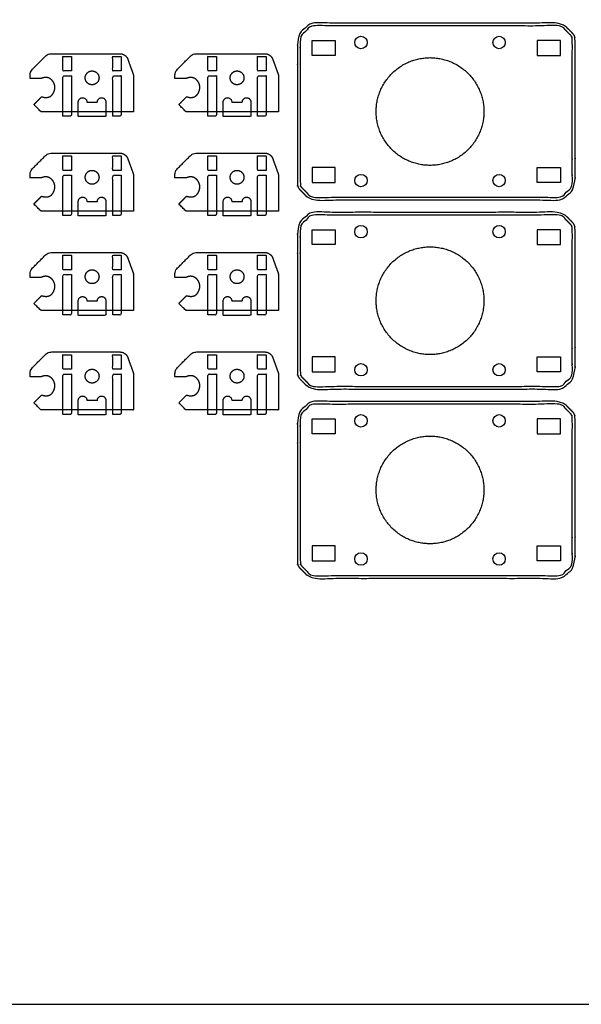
# Model space of a CAD drawing. Header units: millimetres. Extents: x -2435 to 1775, y -250 to 1540.
# Tile 35 of 60: x -1170 to -967, y 135 to 491. Entities that reach past the tile are written whole.
import ezdxf

# ---------------------------------------------------------------- set-up
doc = ezdxf.new("R2010")
doc.units = ezdxf.units.MM
doc.header["$MEASUREMENT"] = 0
doc.layers.add('Work layer', color=254, linetype='Continuous', true_color=0xdddddd)

msp = doc.modelspace()

# ---------------------------------------------------------------- linework, layer by layer
at = {"layer": 'Work layer'}
for points in [[(-1338.91, 134.911), (-393.992, 134.911), (-393.992, 914.58), (-1338.91, 914.58)], [(-1055.673, 478.446), (-1064.073, 478.446), (-1064.073, 483.846), (-1055.673, 483.846)], [(-982.573, 478.446), (-974.173, 478.446), (-974.173, 483.846), (-982.573, 483.846)], [(-1055.673, 437.846), (-1064.073, 437.846), (-1064.073, 432.446), (-1055.673, 432.446)], [(-982.573, 437.846), (-974.173, 437.846), (-974.173, 432.446), (-982.573, 432.446)], [(-1055.673, 409.946), (-1064.073, 409.946), (-1064.073, 415.346), (-1055.673, 415.346)], [(-982.573, 409.946), (-974.173, 409.946), (-974.173, 415.346), (-982.573, 415.346)], [(-1055.673, 369.346), (-1064.073, 369.346), (-1064.073, 363.946), (-1055.673, 363.946)], [(-982.573, 369.346), (-974.173, 369.346), (-974.173, 363.946), (-982.573, 363.946)], [(-1055.673, 341.446), (-1064.073, 341.446), (-1064.073, 346.846), (-1055.673, 346.846)], [(-982.573, 341.446), (-974.173, 341.446), (-974.173, 346.846), (-982.573, 346.846)], [(-1055.673, 300.846), (-1064.073, 300.846), (-1064.073, 295.446), (-1055.673, 295.446)], [(-982.573, 300.846), (-974.173, 300.846), (-974.173, 295.446), (-982.573, 295.446)]]:
    msp.add_lwpolyline(points, close=True, dxfattribs=at)
for centre in [(-1046.373, 483.146), (-996.373, 483.146), (-1046.373, 433.146), (-996.373, 433.146), (-1046.373, 414.646), (-996.373, 414.646), (-1046.373, 364.646), (-996.373, 364.646), (-1046.373, 346.146), (-996.373, 346.146), (-1046.373, 296.146), (-996.373, 296.146)]:
    msp.add_circle(centre, 2.25, dxfattribs=at)
for points, weights, degree, knots in [([(-1068.495, 429.853), (-1069.373, 430.732), (-1069.373, 431.975), (-1069.373, 458.146), (-1069.373, 484.318), (-1069.373, 485.56), (-1068.495, 486.439), (-1067.081, 487.853), (-1065.666, 489.267), (-1064.788, 490.146), (-1063.545, 490.146), (-1019.123, 490.146), (-974.702, 490.146), (-973.459, 490.146), (-972.581, 489.267), (-971.166, 487.853), (-969.752, 486.439), (-968.873, 485.56), (-968.873, 484.318), (-968.873, 458.146), (-968.873, 431.975), (-968.873, 430.732), (-969.752, 429.853), (-971.166, 428.439), (-972.581, 427.025), (-973.459, 426.146), (-974.702, 426.146), (-1019.123, 426.146), (-1063.545, 426.146), (-1064.788, 426.146), (-1065.666, 427.025), (-1067.081, 428.439), (-1068.495, 429.853)], [1, 0.923879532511, 1, 1, 1, 0.923879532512, 1, 1, 1, 0.923879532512, 1, 1, 1, 0.923879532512, 1, 1, 1, 0.923879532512, 1, 1, 1, 0.923879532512, 1, 1, 1, 0.923879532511, 1, 1, 1, 0.923879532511, 1, 1, 1], 2, [0, 0, 0, 3.1724924, 3.1724924, 64.5559497, 64.5559497, 67.7284421, 67.7284421, 75.8071277, 75.8071277, 78.9796201, 78.9796201, 144.2182988, 144.2182988, 147.3907912, 147.3907912, 155.4694768, 155.4694768, 158.6419692, 158.6419692, 220.0254265, 220.0254265, 223.1979189, 223.1979189, 231.2766045, 231.2766045, 234.4490969, 234.4490969, 299.6877756, 299.6877756, 302.860268, 302.860268, 310.9389536, 310.9389536, 310.9389536]), ([(-1067.788, 430.56), (-1068.373, 431.146), (-1068.373, 431.975), (-1068.373, 458.146), (-1068.373, 484.318), (-1068.373, 485.146), (-1067.788, 485.732), (-1066.373, 487.146), (-1064.959, 488.56), (-1064.373, 489.146), (-1063.545, 489.146), (-1019.123, 489.146), (-974.702, 489.146), (-973.873, 489.146), (-973.288, 488.56), (-971.873, 487.146), (-970.459, 485.732), (-969.873, 485.146), (-969.873, 484.318), (-969.873, 458.146), (-969.873, 431.975), (-969.873, 431.146), (-970.459, 430.56), (-971.873, 429.146), (-973.288, 427.732), (-973.873, 427.146), (-974.702, 427.146), (-1019.123, 427.146), (-1063.545, 427.146), (-1064.373, 427.146), (-1064.959, 427.732), (-1066.373, 429.146), (-1067.788, 430.56)], [1, 0.923879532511, 1, 1, 1, 0.923879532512, 1, 1, 1, 0.923879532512, 1, 1, 1, 0.923879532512, 1, 1, 1, 0.923879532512, 1, 1, 1, 0.923879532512, 1, 1, 1, 0.923879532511, 1, 1, 1, 0.923879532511, 1, 1, 1], 2, [0, 0, 0, 1.5707963, 1.5707963, 31.9635906, 31.9635906, 33.534387, 33.534387, 37.534387, 37.534387, 39.1051833, 39.1051833, 71.4068136, 71.4068136, 72.9776099, 72.9776099, 76.9776099, 76.9776099, 78.5484062, 78.5484062, 108.9412005, 108.9412005, 110.5119969, 110.5119969, 114.5119969, 114.5119969, 116.0827932, 116.0827932, 148.3844235, 148.3844235, 149.9552198, 149.9552198, 153.9552198, 153.9552198, 153.9552198]), ([(-1128.866, 471.83), (-1129.276, 472.956), (-1129.686, 474.082), (-1130.096, 475.209), (-1130.327, 475.843), (-1130.558, 476.477), (-1130.789, 477.111), (-1131.235, 478.337), (-1132.303, 479.085), (-1133.608, 479.085), (-1141.875, 479.085), (-1150.142, 479.085), (-1158.41, 479.085), (-1159.216, 479.085), (-1159.961, 478.777), (-1160.531, 478.206), (-1162.112, 476.626), (-1163.693, 475.045), (-1165.274, 473.464), (-1165.844, 472.894), (-1166.152, 472.149), (-1166.152, 471.342), (-1166.152, 470.923), (-1166.152, 470.504), (-1166.152, 470.085), (-1164.819, 470.085), (-1163.486, 470.085), (-1162.152, 470.085), (-1160.206, 471.012), (-1158.704, 470.202), (-1157.889, 469.088), (-1157.075, 467.973), (-1156.949, 466.555), (-1157.514, 465.225), (-1158.078, 463.895), (-1159.333, 462.654), (-1161.938, 463.499), (-1162.881, 462.557), (-1163.824, 461.614), (-1164.766, 460.671), (-1163.905, 459.809), (-1163.043, 458.947), (-1162.181, 458.085), (-1152.499, 458.085), (-1142.817, 458.085), (-1133.136, 458.085), (-1131.652, 458.085), (-1130.169, 458.085), (-1128.686, 458.085), (-1128.686, 462.325), (-1128.686, 466.564), (-1128.686, 470.804), (-1128.686, 471.154), (-1128.746, 471.5), (-1128.866, 471.83)], [1, 1, 1, 1, 1, 1, 1, 0.879434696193, 0.879434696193, 1, 1, 1, 1, 0.949253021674, 0.949253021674, 1, 1, 1, 1, 0.949253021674, 0.949253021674, 1, 1, 1, 1, 1, 1, 1, 1, 1, 1, 1, 1, 1, 1, 1, 1, 1, 1, 1, 1, 1, 1, 1, 1, 1, 1, 1, 1, 1, 1, 1, 0.989871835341, 0.989871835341, 1], 3, [354.4896607, 354.4896607, 354.4896607, 354.4896607, 356.7452635, 356.7452635, 356.7452635, 358.0150626, 358.0150626, 358.0150626, 361.6802541, 361.6802541, 361.6802541, 373.8646438, 373.8646438, 373.8646438, 376.2208383, 376.2208383, 376.2208383, 382.9279451, 382.9279451, 382.9279451, 385.2841396, 385.2841396, 385.2841396, 385.7870833, 385.7870833, 385.7870833, 391.4439376, 391.4439376, 391.4439376, 399.4913599, 399.4913599, 399.4913599, 407.5387823, 407.5387823, 407.5387823, 415.5862046, 415.5862046, 415.5862046, 419.5862046, 419.5862046, 419.5862046, 420.1823902, 420.1823902, 420.1823902, 444.8706615, 444.8706615, 444.8706615, 449.3206615, 449.3206615, 449.3206615, 462.0391579, 462.0391579, 462.0391579, 463.0863555, 463.0863555, 463.0863555, 463.0863555]), ([(-1076.4, 471.83), (-1076.81, 472.956), (-1077.22, 474.082), (-1077.63, 475.209), (-1077.861, 475.843), (-1078.091, 476.477), (-1078.322, 477.111), (-1078.768, 478.337), (-1079.837, 479.085), (-1081.141, 479.085), (-1089.408, 479.085), (-1097.676, 479.085), (-1105.943, 479.085), (-1106.749, 479.085), (-1107.494, 478.777), (-1108.064, 478.206), (-1109.645, 476.626), (-1111.226, 475.045), (-1112.807, 473.464), (-1113.377, 472.894), (-1113.686, 472.149), (-1113.686, 471.342), (-1113.686, 470.923), (-1113.686, 470.504), (-1113.686, 470.085), (-1112.352, 470.085), (-1111.019, 470.085), (-1109.686, 470.085), (-1107.739, 471.012), (-1106.237, 470.202), (-1105.423, 469.088), (-1104.608, 467.973), (-1104.482, 466.555), (-1105.047, 465.225), (-1105.611, 463.895), (-1106.866, 462.654), (-1109.471, 463.499), (-1110.414, 462.557), (-1111.357, 461.614), (-1112.3, 460.671), (-1111.438, 459.809), (-1110.576, 458.947), (-1109.714, 458.085), (-1100.032, 458.085), (-1090.351, 458.085), (-1080.669, 458.085), (-1079.186, 458.085), (-1077.702, 458.085), (-1076.219, 458.085), (-1076.219, 462.325), (-1076.219, 466.564), (-1076.219, 470.804), (-1076.219, 471.154), (-1076.28, 471.5), (-1076.4, 471.83)], [1, 1, 1, 1, 1, 1, 1, 0.879434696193, 0.879434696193, 1, 1, 1, 1, 0.949253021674, 0.949253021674, 1, 1, 1, 1, 0.949253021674, 0.949253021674, 1, 1, 1, 1, 1, 1, 1, 1, 1, 1, 1, 1, 1, 1, 1, 1, 1, 1, 1, 1, 1, 1, 1, 1, 1, 1, 1, 1, 1, 1, 1, 0.989871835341, 0.989871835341, 1], 3, [354.4896607, 354.4896607, 354.4896607, 354.4896607, 356.7452635, 356.7452635, 356.7452635, 358.0150626, 358.0150626, 358.0150626, 361.6802541, 361.6802541, 361.6802541, 373.8646438, 373.8646438, 373.8646438, 376.2208383, 376.2208383, 376.2208383, 382.9279451, 382.9279451, 382.9279451, 385.2841396, 385.2841396, 385.2841396, 385.7870833, 385.7870833, 385.7870833, 391.4439376, 391.4439376, 391.4439376, 399.4913599, 399.4913599, 399.4913599, 407.5387823, 407.5387823, 407.5387823, 415.5862046, 415.5862046, 415.5862046, 419.5862046, 419.5862046, 419.5862046, 420.1823902, 420.1823902, 420.1823902, 444.8706615, 444.8706615, 444.8706615, 449.3206615, 449.3206615, 449.3206615, 462.0391579, 462.0391579, 462.0391579, 463.0863555, 463.0863555, 463.0863555, 463.0863555]), ([(-1001.873, 458.146), (-1001.873, 477.646), (-1021.373, 477.646), (-1040.873, 477.646), (-1040.873, 458.146), (-1040.873, 438.646), (-1021.373, 438.646), (-1001.873, 438.646), (-1001.873, 458.146)], [1, 0.707106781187, 1, 0.707106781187, 1, 0.707106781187, 1, 0.707106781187, 1], 2, [0, 0, 0, 15.7079633, 15.7079633, 31.4159265, 31.4159265, 47.1238898, 47.1238898, 62.8318531, 62.8318531, 62.8318531]), ([(-1141.186, 470.335), (-1141.186, 472.835), (-1143.686, 472.835), (-1146.186, 472.835), (-1146.186, 470.335), (-1146.186, 467.835), (-1143.686, 467.835), (-1141.186, 467.835), (-1141.186, 470.335)], [1, 0.707106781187, 1, 0.707106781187, 1, 0.707106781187, 1, 0.707106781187, 1], 2, [0, 0, 0, 3.2986723, 3.2986723, 6.5973446, 6.5973446, 9.8960169, 9.8960169, 13.1946891, 13.1946891, 13.1946891]), ([(-1088.719, 470.335), (-1088.719, 472.835), (-1091.219, 472.835), (-1093.719, 472.835), (-1093.719, 470.335), (-1093.719, 467.835), (-1091.219, 467.835), (-1088.719, 467.835), (-1088.719, 470.335)], [1, 0.707106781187, 1, 0.707106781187, 1, 0.707106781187, 1, 0.707106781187, 1], 2, [0, 0, 0, 3.2986723, 3.2986723, 6.5973446, 6.5973446, 9.8960169, 9.8960169, 13.1946891, 13.1946891, 13.1946891]), ([(-1148.686, 458.085), (-1148.686, 457.21), (-1148.686, 456.335), (-1143.686, 456.335), (-1138.686, 456.335), (-1138.686, 458.96), (-1138.686, 461.585), (-1138.686, 463.135), (-1140.236, 463.135), (-1141.786, 463.135), (-1141.786, 461.585), (-1143.686, 461.585), (-1145.586, 461.585), (-1145.586, 463.135), (-1147.136, 463.135), (-1148.686, 463.135), (-1148.686, 461.585), (-1148.686, 459.835), (-1148.686, 458.085)], [1, 1, 1, 1, 1, 1, 1, 0.707106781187, 1, 0.707106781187, 1, 1, 1, 0.707106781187, 1, 0.707106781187, 1, 1, 1], 2, [21.75, 21.75, 21.75, 23.5, 23.5, 33.5, 33.5, 47.25, 47.25, 49.6847343, 49.6847343, 52.1194686, 52.1194686, 60.2894686, 60.2894686, 62.7242029, 62.7242029, 65.1589372, 65.1589372, 77.1589372, 77.1589372, 77.1589372]), ([(-1096.219, 458.085), (-1096.219, 457.21), (-1096.219, 456.335), (-1091.219, 456.335), (-1086.219, 456.335), (-1086.219, 458.96), (-1086.219, 461.585), (-1086.219, 463.135), (-1087.769, 463.135), (-1089.319, 463.135), (-1089.319, 461.585), (-1091.219, 461.585), (-1093.119, 461.585), (-1093.119, 463.135), (-1094.669, 463.135), (-1096.219, 463.135), (-1096.219, 461.585), (-1096.219, 459.835), (-1096.219, 458.085)], [1, 1, 1, 1, 1, 1, 1, 0.707106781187, 1, 0.707106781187, 1, 1, 1, 0.707106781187, 1, 0.707106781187, 1, 1, 1], 2, [21.75, 21.75, 21.75, 23.5, 23.5, 33.5, 33.5, 47.25, 47.25, 49.6847343, 49.6847343, 52.1194686, 52.1194686, 60.2894686, 60.2894686, 62.7242029, 62.7242029, 65.1589372, 65.1589372, 77.1589372, 77.1589372, 77.1589372]), ([(-1128.866, 435.83), (-1129.276, 436.956), (-1129.686, 438.082), (-1130.096, 439.209), (-1130.327, 439.843), (-1130.558, 440.477), (-1130.789, 441.111), (-1131.235, 442.337), (-1132.303, 443.085), (-1133.608, 443.085), (-1141.875, 443.085), (-1150.142, 443.085), (-1158.41, 443.085), (-1159.216, 443.085), (-1159.961, 442.777), (-1160.531, 442.206), (-1162.112, 440.626), (-1163.693, 439.045), (-1165.274, 437.464), (-1165.844, 436.894), (-1166.152, 436.149), (-1166.152, 435.342), (-1166.152, 434.923), (-1166.152, 434.504), (-1166.152, 434.085), (-1164.819, 434.085), (-1163.486, 434.085), (-1162.152, 434.085), (-1160.206, 435.012), (-1158.704, 434.202), (-1157.889, 433.088), (-1157.075, 431.973), (-1156.949, 430.555), (-1157.514, 429.225), (-1158.078, 427.895), (-1159.333, 426.654), (-1161.938, 427.499), (-1162.881, 426.557), (-1163.824, 425.614), (-1164.766, 424.671), (-1163.905, 423.809), (-1163.043, 422.947), (-1162.181, 422.085), (-1152.499, 422.085), (-1142.817, 422.085), (-1133.136, 422.085), (-1131.652, 422.085), (-1130.169, 422.085), (-1128.686, 422.085), (-1128.686, 426.325), (-1128.686, 430.564), (-1128.686, 434.804), (-1128.686, 435.154), (-1128.746, 435.5), (-1128.866, 435.83)], [1, 1, 1, 1, 1, 1, 1, 0.879434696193, 0.879434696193, 1, 1, 1, 1, 0.949253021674, 0.949253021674, 1, 1, 1, 1, 0.949253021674, 0.949253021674, 1, 1, 1, 1, 1, 1, 1, 1, 1, 1, 1, 1, 1, 1, 1, 1, 1, 1, 1, 1, 1, 1, 1, 1, 1, 1, 1, 1, 1, 1, 1, 0.989871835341, 0.989871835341, 1], 3, [354.4896607, 354.4896607, 354.4896607, 354.4896607, 356.7452635, 356.7452635, 356.7452635, 358.0150626, 358.0150626, 358.0150626, 361.6802541, 361.6802541, 361.6802541, 373.8646438, 373.8646438, 373.8646438, 376.2208383, 376.2208383, 376.2208383, 382.9279451, 382.9279451, 382.9279451, 385.2841396, 385.2841396, 385.2841396, 385.7870833, 385.7870833, 385.7870833, 391.4439376, 391.4439376, 391.4439376, 399.4913599, 399.4913599, 399.4913599, 407.5387823, 407.5387823, 407.5387823, 415.5862046, 415.5862046, 415.5862046, 419.5862046, 419.5862046, 419.5862046, 420.1823902, 420.1823902, 420.1823902, 444.8706615, 444.8706615, 444.8706615, 449.3206615, 449.3206615, 449.3206615, 462.0391579, 462.0391579, 462.0391579, 463.0863555, 463.0863555, 463.0863555, 463.0863555]), ([(-1076.4, 435.83), (-1076.81, 436.956), (-1077.22, 438.082), (-1077.63, 439.209), (-1077.861, 439.843), (-1078.091, 440.477), (-1078.322, 441.111), (-1078.768, 442.337), (-1079.837, 443.085), (-1081.141, 443.085), (-1089.408, 443.085), (-1097.676, 443.085), (-1105.943, 443.085), (-1106.749, 443.085), (-1107.494, 442.777), (-1108.064, 442.206), (-1109.645, 440.626), (-1111.226, 439.045), (-1112.807, 437.464), (-1113.377, 436.894), (-1113.686, 436.149), (-1113.686, 435.342), (-1113.686, 434.923), (-1113.686, 434.504), (-1113.686, 434.085), (-1112.352, 434.085), (-1111.019, 434.085), (-1109.686, 434.085), (-1107.739, 435.012), (-1106.237, 434.202), (-1105.423, 433.088), (-1104.608, 431.973), (-1104.482, 430.555), (-1105.047, 429.225), (-1105.611, 427.895), (-1106.866, 426.654), (-1109.471, 427.499), (-1110.414, 426.557), (-1111.357, 425.614), (-1112.3, 424.671), (-1111.438, 423.809), (-1110.576, 422.947), (-1109.714, 422.085), (-1100.032, 422.085), (-1090.351, 422.085), (-1080.669, 422.085), (-1079.186, 422.085), (-1077.702, 422.085), (-1076.219, 422.085), (-1076.219, 426.325), (-1076.219, 430.564), (-1076.219, 434.804), (-1076.219, 435.154), (-1076.28, 435.5), (-1076.4, 435.83)], [1, 1, 1, 1, 1, 1, 1, 0.879434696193, 0.879434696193, 1, 1, 1, 1, 0.949253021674, 0.949253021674, 1, 1, 1, 1, 0.949253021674, 0.949253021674, 1, 1, 1, 1, 1, 1, 1, 1, 1, 1, 1, 1, 1, 1, 1, 1, 1, 1, 1, 1, 1, 1, 1, 1, 1, 1, 1, 1, 1, 1, 1, 0.989871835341, 0.989871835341, 1], 3, [354.4896607, 354.4896607, 354.4896607, 354.4896607, 356.7452635, 356.7452635, 356.7452635, 358.0150626, 358.0150626, 358.0150626, 361.6802541, 361.6802541, 361.6802541, 373.8646438, 373.8646438, 373.8646438, 376.2208383, 376.2208383, 376.2208383, 382.9279451, 382.9279451, 382.9279451, 385.2841396, 385.2841396, 385.2841396, 385.7870833, 385.7870833, 385.7870833, 391.4439376, 391.4439376, 391.4439376, 399.4913599, 399.4913599, 399.4913599, 407.5387823, 407.5387823, 407.5387823, 415.5862046, 415.5862046, 415.5862046, 419.5862046, 419.5862046, 419.5862046, 420.1823902, 420.1823902, 420.1823902, 444.8706615, 444.8706615, 444.8706615, 449.3206615, 449.3206615, 449.3206615, 462.0391579, 462.0391579, 462.0391579, 463.0863555, 463.0863555, 463.0863555, 463.0863555]), ([(-1141.186, 434.335), (-1141.186, 436.835), (-1143.686, 436.835), (-1146.186, 436.835), (-1146.186, 434.335), (-1146.186, 431.835), (-1143.686, 431.835), (-1141.186, 431.835), (-1141.186, 434.335)], [1, 0.707106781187, 1, 0.707106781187, 1, 0.707106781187, 1, 0.707106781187, 1], 2, [0, 0, 0, 3.2986723, 3.2986723, 6.5973446, 6.5973446, 9.8960169, 9.8960169, 13.1946891, 13.1946891, 13.1946891]), ([(-1088.719, 434.335), (-1088.719, 436.835), (-1091.219, 436.835), (-1093.719, 436.835), (-1093.719, 434.335), (-1093.719, 431.835), (-1091.219, 431.835), (-1088.719, 431.835), (-1088.719, 434.335)], [1, 0.707106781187, 1, 0.707106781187, 1, 0.707106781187, 1, 0.707106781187, 1], 2, [0, 0, 0, 3.2986723, 3.2986723, 6.5973446, 6.5973446, 9.8960169, 9.8960169, 13.1946891, 13.1946891, 13.1946891]), ([(-1148.686, 422.085), (-1148.686, 421.21), (-1148.686, 420.335), (-1143.686, 420.335), (-1138.686, 420.335), (-1138.686, 422.96), (-1138.686, 425.585), (-1138.686, 427.135), (-1140.236, 427.135), (-1141.786, 427.135), (-1141.786, 425.585), (-1143.686, 425.585), (-1145.586, 425.585), (-1145.586, 427.135), (-1147.136, 427.135), (-1148.686, 427.135), (-1148.686, 425.585), (-1148.686, 423.835), (-1148.686, 422.085)], [1, 1, 1, 1, 1, 1, 1, 0.707106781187, 1, 0.707106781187, 1, 1, 1, 0.707106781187, 1, 0.707106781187, 1, 1, 1], 2, [21.75, 21.75, 21.75, 23.5, 23.5, 33.5, 33.5, 47.25, 47.25, 49.6847343, 49.6847343, 52.1194686, 52.1194686, 60.2894686, 60.2894686, 62.7242029, 62.7242029, 65.1589372, 65.1589372, 77.1589372, 77.1589372, 77.1589372]), ([(-1096.219, 422.085), (-1096.219, 421.21), (-1096.219, 420.335), (-1091.219, 420.335), (-1086.219, 420.335), (-1086.219, 422.96), (-1086.219, 425.585), (-1086.219, 427.135), (-1087.769, 427.135), (-1089.319, 427.135), (-1089.319, 425.585), (-1091.219, 425.585), (-1093.119, 425.585), (-1093.119, 427.135), (-1094.669, 427.135), (-1096.219, 427.135), (-1096.219, 425.585), (-1096.219, 423.835), (-1096.219, 422.085)], [1, 1, 1, 1, 1, 1, 1, 0.707106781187, 1, 0.707106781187, 1, 1, 1, 0.707106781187, 1, 0.707106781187, 1, 1, 1], 2, [21.75, 21.75, 21.75, 23.5, 23.5, 33.5, 33.5, 47.25, 47.25, 49.6847343, 49.6847343, 52.1194686, 52.1194686, 60.2894686, 60.2894686, 62.7242029, 62.7242029, 65.1589372, 65.1589372, 77.1589372, 77.1589372, 77.1589372]), ([(-1068.495, 361.353), (-1069.373, 362.232), (-1069.373, 363.475), (-1069.373, 389.646), (-1069.373, 415.818), (-1069.373, 417.06), (-1068.495, 417.939), (-1067.081, 419.353), (-1065.666, 420.767), (-1064.788, 421.646), (-1063.545, 421.646), (-1019.123, 421.646), (-974.702, 421.646), (-973.459, 421.646), (-972.581, 420.767), (-971.166, 419.353), (-969.752, 417.939), (-968.873, 417.06), (-968.873, 415.818), (-968.873, 389.646), (-968.873, 363.475), (-968.873, 362.232), (-969.752, 361.353), (-971.166, 359.939), (-972.581, 358.525), (-973.459, 357.646), (-974.702, 357.646), (-1019.123, 357.646), (-1063.545, 357.646), (-1064.788, 357.646), (-1065.666, 358.525), (-1067.081, 359.939), (-1068.495, 361.353)], [1, 0.923879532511, 1, 1, 1, 0.923879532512, 1, 1, 1, 0.923879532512, 1, 1, 1, 0.923879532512, 1, 1, 1, 0.923879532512, 1, 1, 1, 0.923879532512, 1, 1, 1, 0.923879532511, 1, 1, 1, 0.923879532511, 1, 1, 1], 2, [0, 0, 0, 3.1724924, 3.1724924, 64.5559497, 64.5559497, 67.7284421, 67.7284421, 75.8071277, 75.8071277, 78.9796201, 78.9796201, 144.2182988, 144.2182988, 147.3907912, 147.3907912, 155.4694768, 155.4694768, 158.6419692, 158.6419692, 220.0254265, 220.0254265, 223.1979189, 223.1979189, 231.2766045, 231.2766045, 234.4490969, 234.4490969, 299.6877756, 299.6877756, 302.860268, 302.860268, 310.9389536, 310.9389536, 310.9389536]), ([(-1067.788, 362.06), (-1068.373, 362.646), (-1068.373, 363.475), (-1068.373, 389.646), (-1068.373, 415.818), (-1068.373, 416.646), (-1067.788, 417.232), (-1066.373, 418.646), (-1064.959, 420.06), (-1064.373, 420.646), (-1063.545, 420.646), (-1019.123, 420.646), (-974.702, 420.646), (-973.873, 420.646), (-973.288, 420.06), (-971.873, 418.646), (-970.459, 417.232), (-969.873, 416.646), (-969.873, 415.818), (-969.873, 389.646), (-969.873, 363.475), (-969.873, 362.646), (-970.459, 362.06), (-971.873, 360.646), (-973.288, 359.232), (-973.873, 358.646), (-974.702, 358.646), (-1019.123, 358.646), (-1063.545, 358.646), (-1064.373, 358.646), (-1064.959, 359.232), (-1066.373, 360.646), (-1067.788, 362.06)], [1, 0.923879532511, 1, 1, 1, 0.923879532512, 1, 1, 1, 0.923879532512, 1, 1, 1, 0.923879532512, 1, 1, 1, 0.923879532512, 1, 1, 1, 0.923879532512, 1, 1, 1, 0.923879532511, 1, 1, 1, 0.923879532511, 1, 1, 1], 2, [0, 0, 0, 1.5707963, 1.5707963, 31.9635906, 31.9635906, 33.534387, 33.534387, 37.534387, 37.534387, 39.1051833, 39.1051833, 71.4068136, 71.4068136, 72.9776099, 72.9776099, 76.9776099, 76.9776099, 78.5484062, 78.5484062, 108.9412005, 108.9412005, 110.5119969, 110.5119969, 114.5119969, 114.5119969, 116.0827932, 116.0827932, 148.3844235, 148.3844235, 149.9552198, 149.9552198, 153.9552198, 153.9552198, 153.9552198]), ([(-1128.866, 399.83), (-1129.276, 400.956), (-1129.686, 402.082), (-1130.096, 403.209), (-1130.327, 403.843), (-1130.558, 404.477), (-1130.789, 405.111), (-1131.235, 406.337), (-1132.303, 407.085), (-1133.608, 407.085), (-1141.875, 407.085), (-1150.142, 407.085), (-1158.41, 407.085), (-1159.216, 407.085), (-1159.961, 406.777), (-1160.531, 406.206), (-1162.112, 404.626), (-1163.693, 403.045), (-1165.274, 401.464), (-1165.844, 400.894), (-1166.152, 400.149), (-1166.152, 399.342), (-1166.152, 398.923), (-1166.152, 398.504), (-1166.152, 398.085), (-1164.819, 398.085), (-1163.486, 398.085), (-1162.152, 398.085), (-1160.206, 399.012), (-1158.704, 398.202), (-1157.889, 397.088), (-1157.075, 395.973), (-1156.949, 394.555), (-1157.514, 393.225), (-1158.078, 391.895), (-1159.333, 390.654), (-1161.938, 391.499), (-1162.881, 390.557), (-1163.824, 389.614), (-1164.766, 388.671), (-1163.905, 387.809), (-1163.043, 386.947), (-1162.181, 386.085), (-1152.499, 386.085), (-1142.817, 386.085), (-1133.136, 386.085), (-1131.652, 386.085), (-1130.169, 386.085), (-1128.686, 386.085), (-1128.686, 390.325), (-1128.686, 394.564), (-1128.686, 398.804), (-1128.686, 399.154), (-1128.746, 399.5), (-1128.866, 399.83)], [1, 1, 1, 1, 1, 1, 1, 0.879434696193, 0.879434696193, 1, 1, 1, 1, 0.949253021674, 0.949253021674, 1, 1, 1, 1, 0.949253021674, 0.949253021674, 1, 1, 1, 1, 1, 1, 1, 1, 1, 1, 1, 1, 1, 1, 1, 1, 1, 1, 1, 1, 1, 1, 1, 1, 1, 1, 1, 1, 1, 1, 1, 0.989871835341, 0.989871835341, 1], 3, [354.4896607, 354.4896607, 354.4896607, 354.4896607, 356.7452635, 356.7452635, 356.7452635, 358.0150626, 358.0150626, 358.0150626, 361.6802541, 361.6802541, 361.6802541, 373.8646438, 373.8646438, 373.8646438, 376.2208383, 376.2208383, 376.2208383, 382.9279451, 382.9279451, 382.9279451, 385.2841396, 385.2841396, 385.2841396, 385.7870833, 385.7870833, 385.7870833, 391.4439376, 391.4439376, 391.4439376, 399.4913599, 399.4913599, 399.4913599, 407.5387823, 407.5387823, 407.5387823, 415.5862046, 415.5862046, 415.5862046, 419.5862046, 419.5862046, 419.5862046, 420.1823902, 420.1823902, 420.1823902, 444.8706615, 444.8706615, 444.8706615, 449.3206615, 449.3206615, 449.3206615, 462.0391579, 462.0391579, 462.0391579, 463.0863555, 463.0863555, 463.0863555, 463.0863555]), ([(-1076.4, 399.83), (-1076.81, 400.956), (-1077.22, 402.082), (-1077.63, 403.209), (-1077.861, 403.843), (-1078.091, 404.477), (-1078.322, 405.111), (-1078.768, 406.337), (-1079.837, 407.085), (-1081.141, 407.085), (-1089.408, 407.085), (-1097.676, 407.085), (-1105.943, 407.085), (-1106.749, 407.085), (-1107.494, 406.777), (-1108.064, 406.206), (-1109.645, 404.626), (-1111.226, 403.045), (-1112.807, 401.464), (-1113.377, 400.894), (-1113.686, 400.149), (-1113.686, 399.342), (-1113.686, 398.923), (-1113.686, 398.504), (-1113.686, 398.085), (-1112.352, 398.085), (-1111.019, 398.085), (-1109.686, 398.085), (-1107.739, 399.012), (-1106.237, 398.202), (-1105.423, 397.088), (-1104.608, 395.973), (-1104.482, 394.555), (-1105.047, 393.225), (-1105.611, 391.895), (-1106.866, 390.654), (-1109.471, 391.499), (-1110.414, 390.557), (-1111.357, 389.614), (-1112.3, 388.671), (-1111.438, 387.809), (-1110.576, 386.947), (-1109.714, 386.085), (-1100.032, 386.085), (-1090.351, 386.085), (-1080.669, 386.085), (-1079.186, 386.085), (-1077.702, 386.085), (-1076.219, 386.085), (-1076.219, 390.325), (-1076.219, 394.564), (-1076.219, 398.804), (-1076.219, 399.154), (-1076.28, 399.5), (-1076.4, 399.83)], [1, 1, 1, 1, 1, 1, 1, 0.879434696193, 0.879434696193, 1, 1, 1, 1, 0.949253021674, 0.949253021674, 1, 1, 1, 1, 0.949253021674, 0.949253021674, 1, 1, 1, 1, 1, 1, 1, 1, 1, 1, 1, 1, 1, 1, 1, 1, 1, 1, 1, 1, 1, 1, 1, 1, 1, 1, 1, 1, 1, 1, 1, 0.989871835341, 0.989871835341, 1], 3, [354.4896607, 354.4896607, 354.4896607, 354.4896607, 356.7452635, 356.7452635, 356.7452635, 358.0150626, 358.0150626, 358.0150626, 361.6802541, 361.6802541, 361.6802541, 373.8646438, 373.8646438, 373.8646438, 376.2208383, 376.2208383, 376.2208383, 382.9279451, 382.9279451, 382.9279451, 385.2841396, 385.2841396, 385.2841396, 385.7870833, 385.7870833, 385.7870833, 391.4439376, 391.4439376, 391.4439376, 399.4913599, 399.4913599, 399.4913599, 407.5387823, 407.5387823, 407.5387823, 415.5862046, 415.5862046, 415.5862046, 419.5862046, 419.5862046, 419.5862046, 420.1823902, 420.1823902, 420.1823902, 444.8706615, 444.8706615, 444.8706615, 449.3206615, 449.3206615, 449.3206615, 462.0391579, 462.0391579, 462.0391579, 463.0863555, 463.0863555, 463.0863555, 463.0863555]), ([(-1001.873, 389.646), (-1001.873, 409.146), (-1021.373, 409.146), (-1040.873, 409.146), (-1040.873, 389.646), (-1040.873, 370.146), (-1021.373, 370.146), (-1001.873, 370.146), (-1001.873, 389.646)], [1, 0.707106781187, 1, 0.707106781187, 1, 0.707106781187, 1, 0.707106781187, 1], 2, [0, 0, 0, 15.7079633, 15.7079633, 31.4159265, 31.4159265, 47.1238898, 47.1238898, 62.8318531, 62.8318531, 62.8318531]), ([(-1141.186, 398.335), (-1141.186, 400.835), (-1143.686, 400.835), (-1146.186, 400.835), (-1146.186, 398.335), (-1146.186, 395.835), (-1143.686, 395.835), (-1141.186, 395.835), (-1141.186, 398.335)], [1, 0.707106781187, 1, 0.707106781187, 1, 0.707106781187, 1, 0.707106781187, 1], 2, [0, 0, 0, 3.2986723, 3.2986723, 6.5973446, 6.5973446, 9.8960169, 9.8960169, 13.1946891, 13.1946891, 13.1946891]), ([(-1088.719, 398.335), (-1088.719, 400.835), (-1091.219, 400.835), (-1093.719, 400.835), (-1093.719, 398.335), (-1093.719, 395.835), (-1091.219, 395.835), (-1088.719, 395.835), (-1088.719, 398.335)], [1, 0.707106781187, 1, 0.707106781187, 1, 0.707106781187, 1, 0.707106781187, 1], 2, [0, 0, 0, 3.2986723, 3.2986723, 6.5973446, 6.5973446, 9.8960169, 9.8960169, 13.1946891, 13.1946891, 13.1946891]), ([(-1148.686, 386.085), (-1148.686, 385.21), (-1148.686, 384.335), (-1143.686, 384.335), (-1138.686, 384.335), (-1138.686, 386.96), (-1138.686, 389.585), (-1138.686, 391.135), (-1140.236, 391.135), (-1141.786, 391.135), (-1141.786, 389.585), (-1143.686, 389.585), (-1145.586, 389.585), (-1145.586, 391.135), (-1147.136, 391.135), (-1148.686, 391.135), (-1148.686, 389.585), (-1148.686, 387.835), (-1148.686, 386.085)], [1, 1, 1, 1, 1, 1, 1, 0.707106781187, 1, 0.707106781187, 1, 1, 1, 0.707106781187, 1, 0.707106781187, 1, 1, 1], 2, [21.75, 21.75, 21.75, 23.5, 23.5, 33.5, 33.5, 47.25, 47.25, 49.6847343, 49.6847343, 52.1194686, 52.1194686, 60.2894686, 60.2894686, 62.7242029, 62.7242029, 65.1589372, 65.1589372, 77.1589372, 77.1589372, 77.1589372]), ([(-1096.219, 386.085), (-1096.219, 385.21), (-1096.219, 384.335), (-1091.219, 384.335), (-1086.219, 384.335), (-1086.219, 386.96), (-1086.219, 389.585), (-1086.219, 391.135), (-1087.769, 391.135), (-1089.319, 391.135), (-1089.319, 389.585), (-1091.219, 389.585), (-1093.119, 389.585), (-1093.119, 391.135), (-1094.669, 391.135), (-1096.219, 391.135), (-1096.219, 389.585), (-1096.219, 387.835), (-1096.219, 386.085)], [1, 1, 1, 1, 1, 1, 1, 0.707106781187, 1, 0.707106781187, 1, 1, 1, 0.707106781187, 1, 0.707106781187, 1, 1, 1], 2, [21.75, 21.75, 21.75, 23.5, 23.5, 33.5, 33.5, 47.25, 47.25, 49.6847343, 49.6847343, 52.1194686, 52.1194686, 60.2894686, 60.2894686, 62.7242029, 62.7242029, 65.1589372, 65.1589372, 77.1589372, 77.1589372, 77.1589372]), ([(-1128.866, 363.83), (-1129.276, 364.956), (-1129.686, 366.082), (-1130.096, 367.209), (-1130.327, 367.843), (-1130.558, 368.477), (-1130.789, 369.111), (-1131.235, 370.337), (-1132.303, 371.085), (-1133.608, 371.085), (-1141.875, 371.085), (-1150.142, 371.085), (-1158.41, 371.085), (-1159.216, 371.085), (-1159.961, 370.777), (-1160.531, 370.206), (-1162.112, 368.626), (-1163.693, 367.045), (-1165.274, 365.464), (-1165.844, 364.894), (-1166.152, 364.149), (-1166.152, 363.342), (-1166.152, 362.923), (-1166.152, 362.504), (-1166.152, 362.085), (-1164.819, 362.085), (-1163.486, 362.085), (-1162.152, 362.085), (-1160.206, 363.012), (-1158.704, 362.202), (-1157.889, 361.088), (-1157.075, 359.973), (-1156.949, 358.555), (-1157.514, 357.225), (-1158.078, 355.895), (-1159.333, 354.654), (-1161.938, 355.499), (-1162.881, 354.557), (-1163.824, 353.614), (-1164.766, 352.671), (-1163.905, 351.809), (-1163.043, 350.947), (-1162.181, 350.085), (-1152.499, 350.085), (-1142.817, 350.085), (-1133.136, 350.085), (-1131.652, 350.085), (-1130.169, 350.085), (-1128.686, 350.085), (-1128.686, 354.325), (-1128.686, 358.564), (-1128.686, 362.804), (-1128.686, 363.154), (-1128.746, 363.5), (-1128.866, 363.83)], [1, 1, 1, 1, 1, 1, 1, 0.879434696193, 0.879434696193, 1, 1, 1, 1, 0.949253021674, 0.949253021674, 1, 1, 1, 1, 0.949253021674, 0.949253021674, 1, 1, 1, 1, 1, 1, 1, 1, 1, 1, 1, 1, 1, 1, 1, 1, 1, 1, 1, 1, 1, 1, 1, 1, 1, 1, 1, 1, 1, 1, 1, 0.989871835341, 0.989871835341, 1], 3, [354.4896607, 354.4896607, 354.4896607, 354.4896607, 356.7452635, 356.7452635, 356.7452635, 358.0150626, 358.0150626, 358.0150626, 361.6802541, 361.6802541, 361.6802541, 373.8646438, 373.8646438, 373.8646438, 376.2208383, 376.2208383, 376.2208383, 382.9279451, 382.9279451, 382.9279451, 385.2841396, 385.2841396, 385.2841396, 385.7870833, 385.7870833, 385.7870833, 391.4439376, 391.4439376, 391.4439376, 399.4913599, 399.4913599, 399.4913599, 407.5387823, 407.5387823, 407.5387823, 415.5862046, 415.5862046, 415.5862046, 419.5862046, 419.5862046, 419.5862046, 420.1823902, 420.1823902, 420.1823902, 444.8706615, 444.8706615, 444.8706615, 449.3206615, 449.3206615, 449.3206615, 462.0391579, 462.0391579, 462.0391579, 463.0863555, 463.0863555, 463.0863555, 463.0863555]), ([(-1076.4, 363.83), (-1076.81, 364.956), (-1077.22, 366.082), (-1077.63, 367.209), (-1077.861, 367.843), (-1078.091, 368.477), (-1078.322, 369.111), (-1078.768, 370.337), (-1079.837, 371.085), (-1081.141, 371.085), (-1089.408, 371.085), (-1097.676, 371.085), (-1105.943, 371.085), (-1106.749, 371.085), (-1107.494, 370.777), (-1108.064, 370.206), (-1109.645, 368.626), (-1111.226, 367.045), (-1112.807, 365.464), (-1113.377, 364.894), (-1113.686, 364.149), (-1113.686, 363.342), (-1113.686, 362.923), (-1113.686, 362.504), (-1113.686, 362.085), (-1112.352, 362.085), (-1111.019, 362.085), (-1109.686, 362.085), (-1107.739, 363.012), (-1106.237, 362.202), (-1105.423, 361.088), (-1104.608, 359.973), (-1104.482, 358.555), (-1105.047, 357.225), (-1105.611, 355.895), (-1106.866, 354.654), (-1109.471, 355.499), (-1110.414, 354.557), (-1111.357, 353.614), (-1112.3, 352.671), (-1111.438, 351.809), (-1110.576, 350.947), (-1109.714, 350.085), (-1100.032, 350.085), (-1090.351, 350.085), (-1080.669, 350.085), (-1079.186, 350.085), (-1077.702, 350.085), (-1076.219, 350.085), (-1076.219, 354.325), (-1076.219, 358.564), (-1076.219, 362.804), (-1076.219, 363.154), (-1076.28, 363.5), (-1076.4, 363.83)], [1, 1, 1, 1, 1, 1, 1, 0.879434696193, 0.879434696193, 1, 1, 1, 1, 0.949253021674, 0.949253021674, 1, 1, 1, 1, 0.949253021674, 0.949253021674, 1, 1, 1, 1, 1, 1, 1, 1, 1, 1, 1, 1, 1, 1, 1, 1, 1, 1, 1, 1, 1, 1, 1, 1, 1, 1, 1, 1, 1, 1, 1, 0.989871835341, 0.989871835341, 1], 3, [354.4896607, 354.4896607, 354.4896607, 354.4896607, 356.7452635, 356.7452635, 356.7452635, 358.0150626, 358.0150626, 358.0150626, 361.6802541, 361.6802541, 361.6802541, 373.8646438, 373.8646438, 373.8646438, 376.2208383, 376.2208383, 376.2208383, 382.9279451, 382.9279451, 382.9279451, 385.2841396, 385.2841396, 385.2841396, 385.7870833, 385.7870833, 385.7870833, 391.4439376, 391.4439376, 391.4439376, 399.4913599, 399.4913599, 399.4913599, 407.5387823, 407.5387823, 407.5387823, 415.5862046, 415.5862046, 415.5862046, 419.5862046, 419.5862046, 419.5862046, 420.1823902, 420.1823902, 420.1823902, 444.8706615, 444.8706615, 444.8706615, 449.3206615, 449.3206615, 449.3206615, 462.0391579, 462.0391579, 462.0391579, 463.0863555, 463.0863555, 463.0863555, 463.0863555]), ([(-1141.186, 362.335), (-1141.186, 364.835), (-1143.686, 364.835), (-1146.186, 364.835), (-1146.186, 362.335), (-1146.186, 359.835), (-1143.686, 359.835), (-1141.186, 359.835), (-1141.186, 362.335)], [1, 0.707106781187, 1, 0.707106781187, 1, 0.707106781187, 1, 0.707106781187, 1], 2, [0, 0, 0, 3.2986723, 3.2986723, 6.5973446, 6.5973446, 9.8960169, 9.8960169, 13.1946891, 13.1946891, 13.1946891]), ([(-1088.719, 362.335), (-1088.719, 364.835), (-1091.219, 364.835), (-1093.719, 364.835), (-1093.719, 362.335), (-1093.719, 359.835), (-1091.219, 359.835), (-1088.719, 359.835), (-1088.719, 362.335)], [1, 0.707106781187, 1, 0.707106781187, 1, 0.707106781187, 1, 0.707106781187, 1], 2, [0, 0, 0, 3.2986723, 3.2986723, 6.5973446, 6.5973446, 9.8960169, 9.8960169, 13.1946891, 13.1946891, 13.1946891]), ([(-1148.686, 350.085), (-1148.686, 349.21), (-1148.686, 348.335), (-1143.686, 348.335), (-1138.686, 348.335), (-1138.686, 350.96), (-1138.686, 353.585), (-1138.686, 355.135), (-1140.236, 355.135), (-1141.786, 355.135), (-1141.786, 353.585), (-1143.686, 353.585), (-1145.586, 353.585), (-1145.586, 355.135), (-1147.136, 355.135), (-1148.686, 355.135), (-1148.686, 353.585), (-1148.686, 351.835), (-1148.686, 350.085)], [1, 1, 1, 1, 1, 1, 1, 0.707106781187, 1, 0.707106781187, 1, 1, 1, 0.707106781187, 1, 0.707106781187, 1, 1, 1], 2, [21.75, 21.75, 21.75, 23.5, 23.5, 33.5, 33.5, 47.25, 47.25, 49.6847343, 49.6847343, 52.1194686, 52.1194686, 60.2894686, 60.2894686, 62.7242029, 62.7242029, 65.1589372, 65.1589372, 77.1589372, 77.1589372, 77.1589372]), ([(-1096.219, 350.085), (-1096.219, 349.21), (-1096.219, 348.335), (-1091.219, 348.335), (-1086.219, 348.335), (-1086.219, 350.96), (-1086.219, 353.585), (-1086.219, 355.135), (-1087.769, 355.135), (-1089.319, 355.135), (-1089.319, 353.585), (-1091.219, 353.585), (-1093.119, 353.585), (-1093.119, 355.135), (-1094.669, 355.135), (-1096.219, 355.135), (-1096.219, 353.585), (-1096.219, 351.835), (-1096.219, 350.085)], [1, 1, 1, 1, 1, 1, 1, 0.707106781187, 1, 0.707106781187, 1, 1, 1, 0.707106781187, 1, 0.707106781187, 1, 1, 1], 2, [21.75, 21.75, 21.75, 23.5, 23.5, 33.5, 33.5, 47.25, 47.25, 49.6847343, 49.6847343, 52.1194686, 52.1194686, 60.2894686, 60.2894686, 62.7242029, 62.7242029, 65.1589372, 65.1589372, 77.1589372, 77.1589372, 77.1589372]), ([(-1068.495, 292.853), (-1069.373, 293.732), (-1069.373, 294.975), (-1069.373, 321.146), (-1069.373, 347.318), (-1069.373, 348.56), (-1068.495, 349.439), (-1067.081, 350.853), (-1065.666, 352.267), (-1064.788, 353.146), (-1063.545, 353.146), (-1019.123, 353.146), (-974.702, 353.146), (-973.459, 353.146), (-972.581, 352.267), (-971.166, 350.853), (-969.752, 349.439), (-968.873, 348.56), (-968.873, 347.318), (-968.873, 321.146), (-968.873, 294.975), (-968.873, 293.732), (-969.752, 292.853), (-971.166, 291.439), (-972.581, 290.025), (-973.459, 289.146), (-974.702, 289.146), (-1019.123, 289.146), (-1063.545, 289.146), (-1064.788, 289.146), (-1065.666, 290.025), (-1067.081, 291.439), (-1068.495, 292.853)], [1, 0.923879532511, 1, 1, 1, 0.923879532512, 1, 1, 1, 0.923879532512, 1, 1, 1, 0.923879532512, 1, 1, 1, 0.923879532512, 1, 1, 1, 0.923879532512, 1, 1, 1, 0.923879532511, 1, 1, 1, 0.923879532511, 1, 1, 1], 2, [0, 0, 0, 3.1724924, 3.1724924, 64.5559497, 64.5559497, 67.7284421, 67.7284421, 75.8071277, 75.8071277, 78.9796201, 78.9796201, 144.2182988, 144.2182988, 147.3907912, 147.3907912, 155.4694768, 155.4694768, 158.6419692, 158.6419692, 220.0254265, 220.0254265, 223.1979189, 223.1979189, 231.2766045, 231.2766045, 234.4490969, 234.4490969, 299.6877756, 299.6877756, 302.860268, 302.860268, 310.9389536, 310.9389536, 310.9389536]), ([(-1067.788, 293.56), (-1068.373, 294.146), (-1068.373, 294.975), (-1068.373, 321.146), (-1068.373, 347.318), (-1068.373, 348.146), (-1067.788, 348.732), (-1066.373, 350.146), (-1064.959, 351.56), (-1064.373, 352.146), (-1063.545, 352.146), (-1019.123, 352.146), (-974.702, 352.146), (-973.873, 352.146), (-973.288, 351.56), (-971.873, 350.146), (-970.459, 348.732), (-969.873, 348.146), (-969.873, 347.318), (-969.873, 321.146), (-969.873, 294.975), (-969.873, 294.146), (-970.459, 293.56), (-971.873, 292.146), (-973.288, 290.732), (-973.873, 290.146), (-974.702, 290.146), (-1019.123, 290.146), (-1063.545, 290.146), (-1064.373, 290.146), (-1064.959, 290.732), (-1066.373, 292.146), (-1067.788, 293.56)], [1, 0.923879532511, 1, 1, 1, 0.923879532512, 1, 1, 1, 0.923879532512, 1, 1, 1, 0.923879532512, 1, 1, 1, 0.923879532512, 1, 1, 1, 0.923879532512, 1, 1, 1, 0.923879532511, 1, 1, 1, 0.923879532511, 1, 1, 1], 2, [0, 0, 0, 1.5707963, 1.5707963, 31.9635906, 31.9635906, 33.534387, 33.534387, 37.534387, 37.534387, 39.1051833, 39.1051833, 71.4068136, 71.4068136, 72.9776099, 72.9776099, 76.9776099, 76.9776099, 78.5484062, 78.5484062, 108.9412005, 108.9412005, 110.5119969, 110.5119969, 114.5119969, 114.5119969, 116.0827932, 116.0827932, 148.3844235, 148.3844235, 149.9552198, 149.9552198, 153.9552198, 153.9552198, 153.9552198]), ([(-1001.873, 321.146), (-1001.873, 340.646), (-1021.373, 340.646), (-1040.873, 340.646), (-1040.873, 321.146), (-1040.873, 301.646), (-1021.373, 301.646), (-1001.873, 301.646), (-1001.873, 321.146)], [1, 0.707106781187, 1, 0.707106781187, 1, 0.707106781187, 1, 0.707106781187, 1], 2, [0, 0, 0, 15.7079633, 15.7079633, 31.4159265, 31.4159265, 47.1238898, 47.1238898, 62.8318531, 62.8318531, 62.8318531])]:
    msp.add_rational_spline(points, weights, degree=degree, knots=knots, dxfattribs=at)
for points, knots in [([(-1151.136, 472.823), (-1151.136, 475.454), (-1151.136, 478.085), (-1152.686, 478.085), (-1154.236, 478.085), (-1154.236, 475.454), (-1154.236, 472.823), (-1152.686, 472.823), (-1151.136, 472.823)], [26.2, 26.2, 26.2, 27.0156405, 27.0156405, 30.1156405, 30.1156405, 30.9312809, 30.9312809, 34.0312809, 34.0312809, 34.0312809]), ([(-1133.136, 472.823), (-1133.136, 475.454), (-1133.136, 478.085), (-1134.686, 478.085), (-1136.236, 478.085), (-1136.236, 475.454), (-1136.236, 472.823), (-1134.686, 472.823), (-1133.136, 472.823)], [26.2, 26.2, 26.2, 27.0156405, 27.0156405, 30.1156405, 30.1156405, 30.9312809, 30.9312809, 34.0312809, 34.0312809, 34.0312809]), ([(-1098.669, 472.823), (-1098.669, 475.454), (-1098.669, 478.085), (-1100.219, 478.085), (-1101.769, 478.085), (-1101.769, 475.454), (-1101.769, 472.823), (-1100.219, 472.823), (-1098.669, 472.823)], [26.2, 26.2, 26.2, 27.0156405, 27.0156405, 30.1156405, 30.1156405, 30.9312809, 30.9312809, 34.0312809, 34.0312809, 34.0312809]), ([(-1080.669, 472.823), (-1080.669, 475.454), (-1080.669, 478.085), (-1082.219, 478.085), (-1083.769, 478.085), (-1083.769, 475.454), (-1083.769, 472.823), (-1082.219, 472.823), (-1080.669, 472.823)], [26.2, 26.2, 26.2, 27.0156405, 27.0156405, 30.1156405, 30.1156405, 30.9312809, 30.9312809, 34.0312809, 34.0312809, 34.0312809]), ([(-1154.236, 456.485), (-1152.686, 456.485), (-1151.136, 456.485), (-1151.136, 463.785), (-1151.136, 471.085), (-1152.686, 471.085), (-1154.236, 471.085), (-1154.236, 463.785), (-1154.236, 456.485)], [0, 0, 0, 3.1, 3.1, 16.1, 16.1, 19.2, 19.2, 32.2, 32.2, 32.2]), ([(-1136.236, 456.485), (-1134.686, 456.485), (-1133.136, 456.485), (-1133.136, 463.785), (-1133.136, 471.085), (-1134.686, 471.085), (-1136.236, 471.085), (-1136.236, 463.785), (-1136.236, 456.485)], [0, 0, 0, 3.1, 3.1, 16.1, 16.1, 19.2, 19.2, 32.2, 32.2, 32.2]), ([(-1101.769, 456.485), (-1100.219, 456.485), (-1098.669, 456.485), (-1098.669, 463.785), (-1098.669, 471.085), (-1100.219, 471.085), (-1101.769, 471.085), (-1101.769, 463.785), (-1101.769, 456.485)], [0, 0, 0, 3.1, 3.1, 16.1, 16.1, 19.2, 19.2, 32.2, 32.2, 32.2]), ([(-1083.769, 456.485), (-1082.219, 456.485), (-1080.669, 456.485), (-1080.669, 463.785), (-1080.669, 471.085), (-1082.219, 471.085), (-1083.769, 471.085), (-1083.769, 463.785), (-1083.769, 456.485)], [0, 0, 0, 3.1, 3.1, 16.1, 16.1, 19.2, 19.2, 32.2, 32.2, 32.2]), ([(-1151.136, 436.823), (-1151.136, 439.454), (-1151.136, 442.085), (-1152.686, 442.085), (-1154.236, 442.085), (-1154.236, 439.454), (-1154.236, 436.823), (-1152.686, 436.823), (-1151.136, 436.823)], [26.2, 26.2, 26.2, 27.0156405, 27.0156405, 30.1156405, 30.1156405, 30.9312809, 30.9312809, 34.0312809, 34.0312809, 34.0312809]), ([(-1133.136, 436.823), (-1133.136, 439.454), (-1133.136, 442.085), (-1134.686, 442.085), (-1136.236, 442.085), (-1136.236, 439.454), (-1136.236, 436.823), (-1134.686, 436.823), (-1133.136, 436.823)], [26.2, 26.2, 26.2, 27.0156405, 27.0156405, 30.1156405, 30.1156405, 30.9312809, 30.9312809, 34.0312809, 34.0312809, 34.0312809]), ([(-1098.669, 436.823), (-1098.669, 439.454), (-1098.669, 442.085), (-1100.219, 442.085), (-1101.769, 442.085), (-1101.769, 439.454), (-1101.769, 436.823), (-1100.219, 436.823), (-1098.669, 436.823)], [26.2, 26.2, 26.2, 27.0156405, 27.0156405, 30.1156405, 30.1156405, 30.9312809, 30.9312809, 34.0312809, 34.0312809, 34.0312809]), ([(-1080.669, 436.823), (-1080.669, 439.454), (-1080.669, 442.085), (-1082.219, 442.085), (-1083.769, 442.085), (-1083.769, 439.454), (-1083.769, 436.823), (-1082.219, 436.823), (-1080.669, 436.823)], [26.2, 26.2, 26.2, 27.0156405, 27.0156405, 30.1156405, 30.1156405, 30.9312809, 30.9312809, 34.0312809, 34.0312809, 34.0312809]), ([(-1154.236, 420.485), (-1152.686, 420.485), (-1151.136, 420.485), (-1151.136, 427.785), (-1151.136, 435.085), (-1152.686, 435.085), (-1154.236, 435.085), (-1154.236, 427.785), (-1154.236, 420.485)], [0, 0, 0, 3.1, 3.1, 16.1, 16.1, 19.2, 19.2, 32.2, 32.2, 32.2]), ([(-1136.236, 420.485), (-1134.686, 420.485), (-1133.136, 420.485), (-1133.136, 427.785), (-1133.136, 435.085), (-1134.686, 435.085), (-1136.236, 435.085), (-1136.236, 427.785), (-1136.236, 420.485)], [0, 0, 0, 3.1, 3.1, 16.1, 16.1, 19.2, 19.2, 32.2, 32.2, 32.2]), ([(-1101.769, 420.485), (-1100.219, 420.485), (-1098.669, 420.485), (-1098.669, 427.785), (-1098.669, 435.085), (-1100.219, 435.085), (-1101.769, 435.085), (-1101.769, 427.785), (-1101.769, 420.485)], [0, 0, 0, 3.1, 3.1, 16.1, 16.1, 19.2, 19.2, 32.2, 32.2, 32.2]), ([(-1083.769, 420.485), (-1082.219, 420.485), (-1080.669, 420.485), (-1080.669, 427.785), (-1080.669, 435.085), (-1082.219, 435.085), (-1083.769, 435.085), (-1083.769, 427.785), (-1083.769, 420.485)], [0, 0, 0, 3.1, 3.1, 16.1, 16.1, 19.2, 19.2, 32.2, 32.2, 32.2]), ([(-1151.136, 400.823), (-1151.136, 403.454), (-1151.136, 406.085), (-1152.686, 406.085), (-1154.236, 406.085), (-1154.236, 403.454), (-1154.236, 400.823), (-1152.686, 400.823), (-1151.136, 400.823)], [26.2, 26.2, 26.2, 27.0156405, 27.0156405, 30.1156405, 30.1156405, 30.9312809, 30.9312809, 34.0312809, 34.0312809, 34.0312809]), ([(-1133.136, 400.823), (-1133.136, 403.454), (-1133.136, 406.085), (-1134.686, 406.085), (-1136.236, 406.085), (-1136.236, 403.454), (-1136.236, 400.823), (-1134.686, 400.823), (-1133.136, 400.823)], [26.2, 26.2, 26.2, 27.0156405, 27.0156405, 30.1156405, 30.1156405, 30.9312809, 30.9312809, 34.0312809, 34.0312809, 34.0312809]), ([(-1098.669, 400.823), (-1098.669, 403.454), (-1098.669, 406.085), (-1100.219, 406.085), (-1101.769, 406.085), (-1101.769, 403.454), (-1101.769, 400.823), (-1100.219, 400.823), (-1098.669, 400.823)], [26.2, 26.2, 26.2, 27.0156405, 27.0156405, 30.1156405, 30.1156405, 30.9312809, 30.9312809, 34.0312809, 34.0312809, 34.0312809]), ([(-1080.669, 400.823), (-1080.669, 403.454), (-1080.669, 406.085), (-1082.219, 406.085), (-1083.769, 406.085), (-1083.769, 403.454), (-1083.769, 400.823), (-1082.219, 400.823), (-1080.669, 400.823)], [26.2, 26.2, 26.2, 27.0156405, 27.0156405, 30.1156405, 30.1156405, 30.9312809, 30.9312809, 34.0312809, 34.0312809, 34.0312809]), ([(-1154.236, 384.485), (-1152.686, 384.485), (-1151.136, 384.485), (-1151.136, 391.785), (-1151.136, 399.085), (-1152.686, 399.085), (-1154.236, 399.085), (-1154.236, 391.785), (-1154.236, 384.485)], [0, 0, 0, 3.1, 3.1, 16.1, 16.1, 19.2, 19.2, 32.2, 32.2, 32.2]), ([(-1136.236, 384.485), (-1134.686, 384.485), (-1133.136, 384.485), (-1133.136, 391.785), (-1133.136, 399.085), (-1134.686, 399.085), (-1136.236, 399.085), (-1136.236, 391.785), (-1136.236, 384.485)], [0, 0, 0, 3.1, 3.1, 16.1, 16.1, 19.2, 19.2, 32.2, 32.2, 32.2]), ([(-1101.769, 384.485), (-1100.219, 384.485), (-1098.669, 384.485), (-1098.669, 391.785), (-1098.669, 399.085), (-1100.219, 399.085), (-1101.769, 399.085), (-1101.769, 391.785), (-1101.769, 384.485)], [0, 0, 0, 3.1, 3.1, 16.1, 16.1, 19.2, 19.2, 32.2, 32.2, 32.2]), ([(-1083.769, 384.485), (-1082.219, 384.485), (-1080.669, 384.485), (-1080.669, 391.785), (-1080.669, 399.085), (-1082.219, 399.085), (-1083.769, 399.085), (-1083.769, 391.785), (-1083.769, 384.485)], [0, 0, 0, 3.1, 3.1, 16.1, 16.1, 19.2, 19.2, 32.2, 32.2, 32.2]), ([(-1151.136, 364.823), (-1151.136, 367.454), (-1151.136, 370.085), (-1152.686, 370.085), (-1154.236, 370.085), (-1154.236, 367.454), (-1154.236, 364.823), (-1152.686, 364.823), (-1151.136, 364.823)], [26.2, 26.2, 26.2, 27.0156405, 27.0156405, 30.1156405, 30.1156405, 30.9312809, 30.9312809, 34.0312809, 34.0312809, 34.0312809]), ([(-1133.136, 364.823), (-1133.136, 367.454), (-1133.136, 370.085), (-1134.686, 370.085), (-1136.236, 370.085), (-1136.236, 367.454), (-1136.236, 364.823), (-1134.686, 364.823), (-1133.136, 364.823)], [26.2, 26.2, 26.2, 27.0156405, 27.0156405, 30.1156405, 30.1156405, 30.9312809, 30.9312809, 34.0312809, 34.0312809, 34.0312809]), ([(-1098.669, 364.823), (-1098.669, 367.454), (-1098.669, 370.085), (-1100.219, 370.085), (-1101.769, 370.085), (-1101.769, 367.454), (-1101.769, 364.823), (-1100.219, 364.823), (-1098.669, 364.823)], [26.2, 26.2, 26.2, 27.0156405, 27.0156405, 30.1156405, 30.1156405, 30.9312809, 30.9312809, 34.0312809, 34.0312809, 34.0312809]), ([(-1080.669, 364.823), (-1080.669, 367.454), (-1080.669, 370.085), (-1082.219, 370.085), (-1083.769, 370.085), (-1083.769, 367.454), (-1083.769, 364.823), (-1082.219, 364.823), (-1080.669, 364.823)], [26.2, 26.2, 26.2, 27.0156405, 27.0156405, 30.1156405, 30.1156405, 30.9312809, 30.9312809, 34.0312809, 34.0312809, 34.0312809]), ([(-1154.236, 348.485), (-1152.686, 348.485), (-1151.136, 348.485), (-1151.136, 355.785), (-1151.136, 363.085), (-1152.686, 363.085), (-1154.236, 363.085), (-1154.236, 355.785), (-1154.236, 348.485)], [0, 0, 0, 3.1, 3.1, 16.1, 16.1, 19.2, 19.2, 32.2, 32.2, 32.2]), ([(-1136.236, 348.485), (-1134.686, 348.485), (-1133.136, 348.485), (-1133.136, 355.785), (-1133.136, 363.085), (-1134.686, 363.085), (-1136.236, 363.085), (-1136.236, 355.785), (-1136.236, 348.485)], [0, 0, 0, 3.1, 3.1, 16.1, 16.1, 19.2, 19.2, 32.2, 32.2, 32.2]), ([(-1101.769, 348.485), (-1100.219, 348.485), (-1098.669, 348.485), (-1098.669, 355.785), (-1098.669, 363.085), (-1100.219, 363.085), (-1101.769, 363.085), (-1101.769, 355.785), (-1101.769, 348.485)], [0, 0, 0, 3.1, 3.1, 16.1, 16.1, 19.2, 19.2, 32.2, 32.2, 32.2]), ([(-1083.769, 348.485), (-1082.219, 348.485), (-1080.669, 348.485), (-1080.669, 355.785), (-1080.669, 363.085), (-1082.219, 363.085), (-1083.769, 363.085), (-1083.769, 355.785), (-1083.769, 348.485)], [0, 0, 0, 3.1, 3.1, 16.1, 16.1, 19.2, 19.2, 32.2, 32.2, 32.2])]:
    msp.add_open_spline(points, degree=2, knots=knots, dxfattribs=at)

doc.saveas('drawing.dxf')
